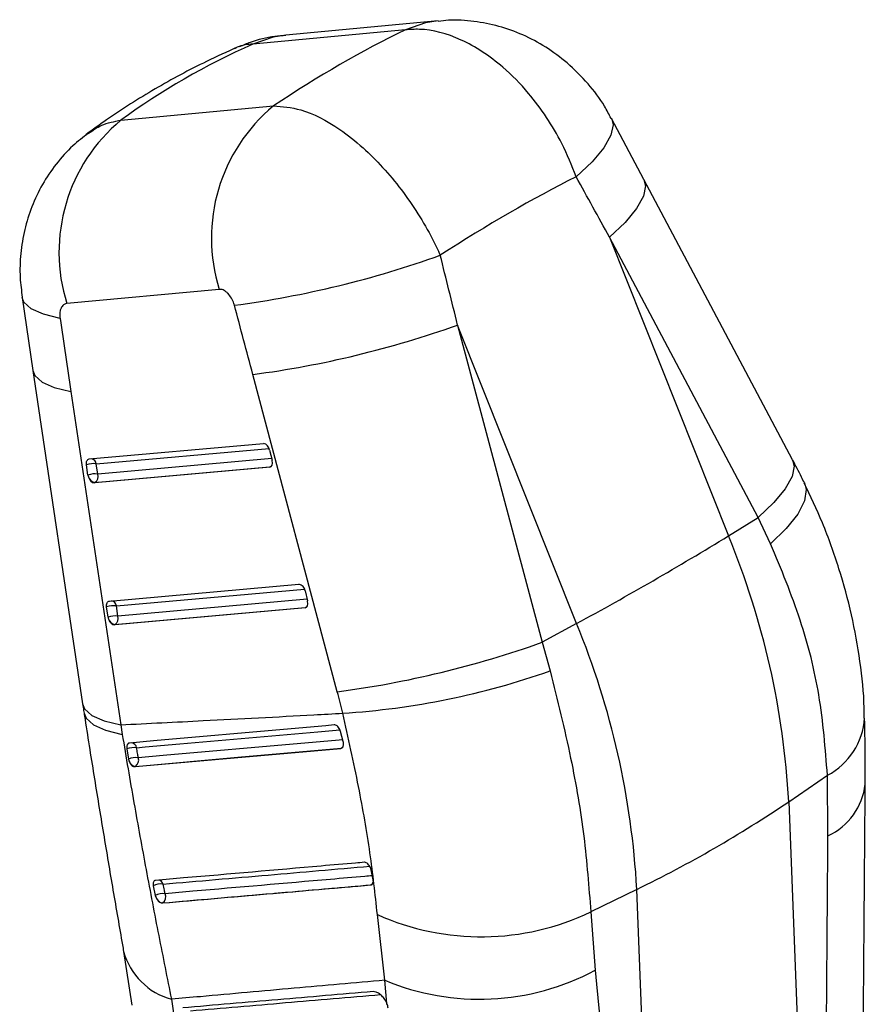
# Model space of a CAD drawing. Extents: x 72 to 802, y 28 to 567.
# Tile 29 of 29: x 675 to 756, y 327 to 421. Entities that reach past the tile are written whole.
import ezdxf

# ---------------------------------------------------------------- set-up
doc = ezdxf.new("R2010")
doc.units = 0
doc.header["$LTSCALE"] = 2
doc.layers.get('0').update_dxf_attribs({"linetype": 'CONTINUOUS'})

msp = doc.modelspace()

# ---------------------------------------------------------------- linework, layer by layer
at = {"color": 7, "linetype": 'CONTINUOUS'}
for p, q in [((715.443, 421.0678), (700.8017, 419.7059)), ((712.279, 420.2107), (697.6377, 418.8487)), ((684.9607, 411.5305), (699.602, 412.8924)), ((735.2014, 405.8272), (732.0815, 411.7071)), ((749.4787, 378.8951), (735.2021, 405.8259)), ((731.8953, 400.2737), (743.3227, 371.5906)), ((746.1719, 373.3429), (731.8953, 400.2737)), ((694.4016, 395.2744), (679.7604, 393.9124)), ((675.4544, 394.5059), (676.4996, 387.4792)), ((717.2997, 391.8478), (725.4152, 361.3603)), ((728.7271, 363.1647), (717.2997, 391.8478)), ((676.4994, 387.4804), (681.278, 355.4486)), ((705.7425, 356.6082), (697.6269, 387.0957)), ((680.1533, 385.4702), (684.9319, 353.4385)), ((681.9198, 378.9769), (698.6521, 380.461)), ((699.2409, 379.8365), (699.4863, 378.8606)), ((682.7325, 377.5304), (682.5932, 378.5157)), ((681.7915, 377.4278), (681.6522, 378.4131)), ((699.2415, 378.1825), (682.4031, 376.689)), ((682.4647, 376.7246), (699.3031, 378.2181)), ((699.3031, 378.2181), (699.2415, 378.1825)), ((682.4031, 376.689), (682.4647, 376.7246)), ((743.3227, 371.5906), (746.1719, 373.3429)), ((747.3649, 370.8348), (746.1719, 373.3429)), ((683.8497, 365.3262), (702.0516, 366.9406)), ((702.6404, 366.3162), (702.8858, 365.3403)), ((683.7214, 363.7771), (683.5821, 364.7624)), ((702.641, 364.6622), (684.333, 363.0383)), ((684.3946, 363.0739), (702.7026, 364.6977)), ((684.6624, 363.8797), (684.5231, 364.865)), ((702.7026, 364.6977), (702.641, 364.6622)), ((684.333, 363.0383), (684.3946, 363.0739)), ((728.7271, 363.1647), (725.4152, 361.3603)), ((725.4152, 361.3603), (726.1927, 358.6123)), ((684.9319, 353.4385), (685.0819, 352.5179)), ((706.3059, 351.8322), (706.0483, 352.8009)), ((685.5272, 351.1215), (685.6822, 350.1456)), ((686.3101, 349.4149), (706.0725, 351.1603)), ((706.1241, 351.1901), (706.0725, 351.1603)), ((706.3112, 351.8119), (706.3059, 351.8322)), ((685.6822, 350.1456), (685.7222, 349.9832)), ((686.3101, 349.4149), (686.3593, 349.4433)), ((749.1078, 346.0485), (752.8211, 348.5839)), ((752.878, 342.7707), (752.8211, 348.5839)), ((749.1078, 346.0485), (752.2587, 265.1414)), ((709.0047, 339.4855), (708.9307, 339.7122)), ((709.1901, 338.545), (709.0047, 339.4855)), ((688.06, 337.9676), (688.2607, 337.0417)), ((708.9697, 338.0551), (708.9644, 338.0521)), ((734.5121, 337.6226), (730.0876, 335.4601)), ((737.663, 256.7155), (734.5121, 337.6226)), ((688.9525, 336.3172), (688.9551, 336.3187)), ((710.2967, 328.8991), (709.5915, 335.201)), ((730.0876, 335.4601), (730.5064, 329.8559)), ((685.2046, 331.6611), (686.0017, 326.4832)), ((710.5112, 326.6422), (710.2967, 328.8991)), ((689.8079, 327.0625), (690.6666, 321.3382)), ((710.5112, 326.6422), (710.4985, 326.6736))]:
    msp.add_line(p, q, dxfattribs=at)
at = {"color": 8, "linetype": 'CONTINUOUS'}
for p, q in [((682.5932, 378.5157), (699.1911, 379.9878)), ((699.448, 379.013), (682.7325, 377.5304)), ((699.3722, 378.2341), (699.3031, 378.2181)), ((684.5231, 364.865), (702.5906, 366.4675)), ((702.8475, 365.4926), (684.6624, 363.8797)), ((702.7717, 364.7138), (702.7026, 364.6977))]:
    msp.add_line(p, q, dxfattribs=at)
at = {"color": 8, "linetype": 'CONTINUOUS', "flags": 128}
for points in [[(715.4391, 421.0675), (714.2268, 420.8745), (712.279, 420.2107)], [(700.8017, 419.7059), (699.5855, 419.5126), (697.6377, 418.8487)], [(732.0814, 411.7074), (732.2351, 411.0853), (732.017, 410.0798), (731.3349, 408.883), (730.2125, 407.5366), (728.6887, 406.0871)], [(735.2021, 405.8259), (735.355, 405.2263), (735.1521, 404.2307), (734.4903, 403.0454), (733.3922, 401.7112), (731.8953, 400.2737)], [(679.11, 392.4842), (677.5036, 392.8761), (676.3339, 393.3977), (675.6402, 394.0316), (675.4543, 394.5061)], [(676.4994, 387.4804), (676.6938, 386.9944), (677.3905, 386.3694), (678.5565, 385.8557), (680.1533, 385.4702)], [(749.4787, 378.8951), (749.6316, 378.2955), (749.4287, 377.2999), (748.7669, 376.1147), (747.6688, 374.7804), (746.1719, 373.3429)], [(750.6133, 376.6767), (750.7832, 376.0283), (750.6103, 374.9446), (749.9655, 373.6881), (748.8711, 372.3022), (747.3649, 370.8348)], [(681.278, 355.4486), (681.4724, 354.9626), (682.1691, 354.3377), (683.3351, 353.824), (684.9319, 353.4385)], [(681.4132, 354.5582), (681.6104, 354.0621), (682.311, 353.4271), (683.4811, 352.9066), (685.0819, 352.5179)], [(686.4679, 351.2372), (687.296, 351.3103), (690.6086, 351.6026), (703.8603, 352.7727), (705.9904, 352.9609)], [(706.2617, 351.9985), (705.5602, 351.9366), (702.2476, 351.6442), (688.9989, 350.4758), (686.6226, 350.2664)], [(706.211, 351.2141), (706.1981, 351.2082), (706.1241, 351.1901)], [(709.0689, 338.0857), (709.0339, 338.0693), (708.9697, 338.0551)]]:
    msp.add_lwpolyline(points, dxfattribs=at)
at = {"color": 7, "linetype": 'CONTINUOUS', "flags": 128}
for points in [[(681.6522, 378.4131), (681.6431, 378.5226), (681.6473, 378.6264), (681.6648, 378.7213), (681.695, 378.8044), (681.737, 378.8733), (681.7896, 378.926), (681.8511, 378.9609), (681.9198, 378.9769)], [(683.5821, 364.7624), (683.573, 364.872), (683.5772, 364.9757), (683.5947, 365.0706), (683.6249, 365.1537), (683.6669, 365.2227), (683.7194, 365.2753), (683.781, 365.3102), (683.8497, 365.3262)], [(705.4541, 353.4233), (704.637, 353.351), (701.3236, 353.0575), (688.0707, 351.8844), (685.7883, 351.6824)], [(686.3593, 349.4433), (696.1933, 350.3121), (706.1241, 351.1901)]]:
    msp.add_lwpolyline(points, dxfattribs=at)
at = {"color": 7, "linetype": 'CONTINUOUS'}
for centre, radius, start, end in [((710.1405, 400.2053), 16.4932, 129.714342, 197.395549), ((695.4992, 398.8433), 16.4931, 129.714325, 197.39555), ((683.0125, 489.6196), 96.7351, 277.629236, 289.707983), ((685.0605, 482.2142), 95.945, 277.525919, 289.63437), ((698.5246, 379.7509), 0.7215, 6.819049, 79.815206), ((682.337, 376.4983), 2.0336, 82.762526, 109.679744), ((698.4008, 378.5882), 1.1192, 12.51137, 14.087598), ((682.4763, 375.513), 2.0336, 82.762844, 109.679426), ((682.0478, 377.3105), 0.7191, 305.435057, 17.80211), ((682.8515, 377.5795), 1.0709, 188.141472, 197.335396), ((682.5739, 377.4988), 0.7818, 197.751629, 261.970725), ((574.9553, 646.3886), 322.2756, 298.499021, 301.495603), ((670.9521, 341.7731), 78.2726, 3.131154, 22.392196), ((701.9241, 366.2305), 0.7215, 6.817623, 79.814415), ((701.8828, 365.0873), 1.0344, 12.451264, 14.156916), ((684.2669, 362.8476), 2.0336, 82.76291, 109.679422), ((684.4062, 361.8621), 2.0338, 82.764313, 109.677896), ((684.7812, 363.9287), 1.0706, 188.139138, 197.334871), ((684.5039, 363.8481), 0.7819, 197.754203, 261.966075), ((683.9777, 363.6598), 0.7192, 305.43678, 17.801135), ((656.3564, 333.3472), 78.2726, 3.131154, 22.392196), ((693.1761, 451.7267), 95.945, 277.525902, 289.634365), ((701.5741, 428.4616), 74.0608, 273.625605, 289.415181), ((686.2288, 349.2995), 1.9524, 82.96788, 111.060237), ((686.3898, 348.358), 1.9226, 83.045976, 111.595931), ((685.9395, 350.0312), 0.7225, 305.529025, 18.99667), ((686.4696, 350.2194), 0.7839, 197.53816, 261.912468), ((683.456, 442.9186), 117.0213, 295.867927, 304.126696), ((688.7691, 336.6411), 1.5041, 81.237203, 118.125492), ((688.9738, 335.7356), 1.4882, 81.336742, 118.633824), ((688.5254, 336.9135), 0.7338, 305.849402, 23.559927), ((688.9944, 336.9408), 0.6233, 212.902774, 266.385057), ((719.5607, 357.3952), 24.3303, 245.81125, 295.636863), ((719.3989, 350.5572), 23.493, 247.204623, 298.216196)]:
    msp.add_arc(centre, radius, start, end, dxfattribs=at)
at = {"color": 8, "linetype": 'CONTINUOUS'}
for centre, radius, start, end in [((681.9862, 378.3957), 0.6187, 11.182251, 76.012924), ((699.0256, 378.6839), 0.5422, 300.787577, 326.638669), ((683.9162, 364.745), 0.6187, 11.182998, 76.014894), ((702.4249, 365.1637), 0.5425, 300.796572, 326.638755), ((749.69, 354.5216), 6.7127, 297.804436, 356.269165), ((685.8676, 351.1088), 0.6138, 12.071286, 76.331447), ((705.8413, 351.6625), 0.5506, 300.910378, 329.974821), ((750.2717, 348.4164), 6.2182, 294.779808, 353.567038), ((688.4151, 337.9385), 0.613, 17.971162, 72.392238), ((708.6617, 338.5546), 0.5868, 301.6541, 338.0562), ((691.5637, 333.413), 6.5888, 195.407059, 254.544629)]:
    msp.add_arc(centre, radius, start, end, dxfattribs=at)
at = {"color": 7, "linetype": 'CONTINUOUS'}
for centre, major_axis, ratio, start_param, end_param in [((686.7389, 303.2845), (66.0359, 119.6657), 0.4593354, 0.5748048, 0.7263468), ((784.2359, 312.3539), (111.4392, -87.4415), 0.6549242, 2.8085974, 2.9601394), ((686.7389, 303.2845), (82.2516, 106.3082), 0.3653284, 0.6503163, 0.8063818), ((628.9249, 448.3987), (-357.1183, 630.3646), 0.091671, 4.5841855, 4.5934192), ((628.9249, 448.3987), (-188.0648, 727.6637), 0.0955183, 4.6099368, 4.6191706), ((617.5205, 444.1421), (-198.6673, 721.4713), 0.0834023, 4.6102957, 4.6195294), ((735.1958, 455.0886), (-103.535, 730.3956), 0.0874219, 1.6442163, 1.6538582), ((699.0686, 378.8373), (-0.237, 0.6405), 0.5952458, 2.9808161, 4.48543), ((682.2302, 377.3438), (-0.237, 0.6405), 0.5952458, 1.4815456, 2.9808161), ((702.4681, 365.317), (-0.237, 0.6405), 0.5952458, 2.9808161, 4.48543), ((684.1601, 363.6931), (-0.237, 0.6405), 0.5952458, 1.4815456, 2.9808161), ((679.6477, 354.1585), (-14.9511, 40.4008), 0.5952044, 4.505027, 4.5548361)]:
    msp.add_ellipse(centre, major_axis=major_axis, ratio=ratio, start_param=start_param, end_param=end_param, dxfattribs=at)
for points, knots in [([(732.0457, 411.6871), (731.8414, 412.0849), (731.2316, 413.272), (729.8321, 415.0978), (727.9364, 417.0175), (725.8101, 418.5837), (723.5982, 419.7672), (721.2762, 420.6052), (718.8729, 421.0654), (716.9094, 421.2092), (715.7737, 421.0643), (715.4465, 421.0226)], [0, 0, 0, 0, 0.0662872, 0.1978305, 0.3385943, 0.4651794, 0.5881813, 0.710136, 0.8302245, 0.9510892, 1, 1, 1, 1]), ([(728.6887, 406.0871), (728.261, 407.1644), (727.4746, 409.1453), (725.873, 411.8382), (723.992, 414.3673), (721.2733, 417.1284), (717.6428, 419.4935), (714.415, 420.3548), (712.7259, 420.2409), (712.279, 420.2107)], [0, 0, 0, 0, 0.1332719, 0.2450483, 0.3568246, 0.4993806, 0.7112498, 0.9235834, 1, 1, 1, 1]), ([(700.8061, 419.66), (700.4507, 419.6366), (699.2867, 419.5598), (697.7757, 419.1956), (696.6942, 418.7258), (696.3564, 418.5791)], [0, 0, 0, 0, 0.2320903, 0.7601443, 1, 1, 1, 1]), ([(696.137, 418.5427), (695.1495, 418.0947), (692.44, 416.8657), (688.2092, 414.5809), (684.3776, 412.1634), (682.2351, 410.6029), (681.5695, 410.1181)], [0, 0, 0, 0, 0.1901525, 0.5217118, 0.8514214, 1, 1, 1, 1]), ([(699.602, 412.8924), (700.4568, 412.8334), (702.4173, 412.6979), (705.4609, 411.1117), (708.1303, 409.0076), (710.1166, 407.029), (711.8976, 404.8946), (713.5072, 402.566), (714.7505, 400.4243), (715.3888, 399.071), (715.6341, 398.5509)], [0, 0, 0, 0, 0.1641887, 0.3765478, 0.5006706, 0.6092224, 0.7177743, 0.8253221, 0.9328696, 1, 1, 1, 1]), ([(681.8387, 410.2719), (681.3247, 409.8828), (680.1778, 409.0145), (678.6973, 407.3393), (677.3678, 405.3729), (676.3603, 403.25), (675.6633, 401.0192), (675.2938, 398.7284), (675.2075, 396.5376), (675.398, 395.1404), (675.4835, 394.5142)], [0, 0, 0, 0, 0.10796534, 0.24090158, 0.37274779, 0.50544763, 0.6337977, 0.76385848, 0.89415023, 1, 1, 1, 1]), ([(695.8552, 393.7408), (695.8388, 393.7981), (695.7698, 394.0376), (695.5844, 394.4465), (695.3065, 394.8254), (694.9987, 395.1031), (694.7006, 395.2667), (694.4925, 395.272), (694.4016, 395.2744)], [0, 0, 0, 0, 0.0681954, 0.2849154, 0.5017939, 0.625536, 0.8366399, 1, 1, 1, 1]), ([(679.7604, 393.9124), (679.7504, 393.9113), (679.6276, 393.898), (679.4106, 393.8005), (679.2111, 393.5283), (679.0929, 393.1525), (679.0705, 392.8015), (679.1019, 392.5496), (679.11, 392.4842)], [0, 0, 0, 0, 0.0210038, 0.2595972, 0.4981531, 0.658257, 0.9113153, 1, 1, 1, 1]), ([(750.6141, 376.675), (750.5222, 376.8608), (750.1547, 377.6028), (749.7684, 378.3414), (749.4787, 378.8951)], [0, 0, 0, 0, 0.2502561, 1, 1, 1, 1]), ([(756.3535, 354.0827), (756.3552, 354.4109), (756.3645, 356.2094), (755.9842, 359.5312), (755.2041, 363.999), (753.9808, 368.4547), (752.4822, 372.6933), (751.1985, 375.3965), (750.5967, 376.6637)], [0, 0, 0, 0, 0.0433914, 0.2378121, 0.4338136, 0.6278451, 0.8255489, 1, 1, 1, 1]), ([(752.8211, 348.5839), (752.6268, 351.1396), (752.2552, 356.027), (750.3804, 363.5652), (748.3771, 368.3946), (747.3649, 370.8348)], [0, 0, 0, 0, 0.3516046, 0.6723841, 1, 1, 1, 1]), ([(726.1927, 358.6123), (726.8884, 355.8029), (728.2288, 350.3898), (729.5481, 342.5777), (729.9065, 337.8494), (730.0876, 335.4601)], [0, 0, 0, 0, 0.3480158, 0.6705311, 1, 1, 1, 1]), ([(681.2786, 355.4491), (681.3092, 355.2397), (681.3529, 354.9403), (681.4015, 354.6428), (681.4161, 354.5534)], [0, 0, 0, 0, 0.6995158, 1, 1, 1, 1]), ([(681.4143, 354.5574), (681.4454, 354.3543), (681.773, 352.2148), (682.4132, 348.2125), (683.3333, 342.6183), (684.2542, 337.1908), (684.8813, 333.5595), (685.195, 331.7597), (685.2124, 331.6596)], [0, 0, 0, 0, 0.0250438, 0.2639158, 0.5033129, 0.7439172, 0.9857589, 1, 1, 1, 1]), ([(684.9319, 353.4385), (687.5754, 353.5688), (693.7649, 353.8739), (700.8715, 354.2516), (705.3349, 354.4981), (706.2574, 354.5491)], [0, 0, 0, 0, 0.371617, 0.8701231, 1, 1, 1, 1]), ([(709.5915, 335.201), (709.3784, 337.156), (708.948, 341.1026), (707.8116, 347.6171), (706.7872, 352.1863), (706.2574, 354.5491)], [0, 0, 0, 0, 0.3215619, 0.6491796, 1, 1, 1, 1]), ([(756.4333, 347.7197), (756.4475, 349.8315), (756.4617, 351.9668), (756.3889, 354.0556), (756.3881, 354.0786)], [0, 0, 0, 0, 0.9890042, 1, 1, 1, 1]), ([(706.0483, 352.8009), (706.0276, 352.8655), (705.9838, 353.0024), (705.8693, 353.1894), (705.7274, 353.3357), (705.5814, 353.4185), (705.4937, 353.4218), (705.4541, 353.4233)], [0, 0, 0, 0, 0.1890961, 0.4011492, 0.6132062, 0.8252707, 1, 1, 1, 1]), ([(685.0819, 352.5179), (685.4541, 350.3144), (686.1985, 345.9074), (687.3767, 339.4581), (688.5842, 333.1358), (689.4, 329.0869), (689.8079, 327.0625)], [0, 0, 0, 0, 0.2476455, 0.495293, 0.7476428, 1, 1, 1, 1]), ([(685.7883, 351.6824), (685.7795, 351.6813), (685.7247, 351.6747), (685.6341, 351.6275), (685.5486, 351.4978), (685.5082, 351.3219), (685.5211, 351.1861), (685.5272, 351.1215)], [0, 0, 0, 0, 0.0467709, 0.2906364, 0.5345094, 0.7783684, 1, 1, 1, 1]), ([(686.6226, 350.2664), (686.5991, 350.4118), (686.5468, 350.7351), (686.4959, 351.059), (686.4679, 351.2372)], [0, 0, 0, 0, 0.4498198, 1, 1, 1, 1]), ([(706.0725, 351.1603), (706.1168, 351.1715), (706.2054, 351.1939), (706.2973, 351.3154), (706.3446, 351.4867), (706.3431, 351.6629), (706.3194, 351.7737), (706.3112, 351.8119)], [0, 0, 0, 0, 0.2201663, 0.4403302, 0.6610606, 0.8831234, 1, 1, 1, 1]), ([(685.7222, 349.9832), (685.7506, 349.9114), (685.8075, 349.7679), (685.9415, 349.5882), (686.0924, 349.4628), (686.2201, 349.4134), (686.2888, 349.4145), (686.3101, 349.4149)], [0, 0, 0, 0, 0.2255173, 0.451064, 0.6758657, 0.899381, 1, 1, 1, 1]), ([(755.8308, 270.0887), (755.865, 274.2029), (756.0804, 300.0878), (756.2804, 325.9634), (756.4487, 347.7262)], [0, 0, 0, 0, 0.1589413, 1, 1, 1, 1]), ([(752.2587, 265.1414), (752.348, 276.01), (752.5606, 301.8901), (752.7615, 327.7632), (752.878, 342.7707)], [0, 0, 0, 0, 0.4199586, 1, 1, 1, 1]), ([(708.3207, 340.2238), (708.0485, 340.2001), (706.6745, 340.0805), (700.8937, 339.5773), (694.487, 339.0204), (689.1836, 338.5603), (688.2843, 338.4823)], [0, 0, 0, 0, 0.0407436, 0.2056576, 0.8653135, 1, 1, 1, 1]), ([(708.9307, 339.7122), (708.8953, 339.78), (708.8246, 339.9155), (708.6761, 340.0803), (708.5166, 340.1912), (708.3956, 340.2268), (708.3346, 340.2244), (708.3207, 340.2238)], [0, 0, 0, 0, 0.23275668, 0.46551858, 0.69827965, 0.93104361, 1, 1, 1, 1]), ([(688.2843, 338.4823), (688.2423, 338.4722), (688.1562, 338.4514), (688.0714, 338.3379), (688.0334, 338.1741), (688.045, 338.0387), (688.0597, 337.9689), (688.06, 337.9676)], [0, 0, 0, 0, 0.240524, 0.492132, 0.7437171, 0.9953224, 1, 1, 1, 1]), ([(688.9525, 336.3172), (692.2868, 336.6057), (698.9555, 337.1828), (705.6281, 337.7623), (708.9644, 338.0521)], [0, 0, 0, 0, 0.5, 1, 1, 1, 1]), ([(688.9551, 336.3187), (692.482, 336.6242), (696.4783, 336.9703), (703.1502, 337.5493), (706.2948, 337.8226), (708.9697, 338.0551)], [0, 0, 0, 0, 0.5287945, 0.5991752, 1, 1, 1, 1]), ([(689.198, 337.2068), (689.1743, 337.3147), (689.107, 337.6213), (689.041, 337.9286), (688.9982, 338.1277)], [0, 0, 0, 0, 0.3520977, 1, 1, 1, 1]), ([(708.9644, 338.0521), (709.0083, 338.0629), (709.0961, 338.0847), (709.1785, 338.2023), (709.2143, 338.3603), (709.1978, 338.4862), (709.1901, 338.545)], [0, 0, 0, 0, 0.2579446, 0.5158718, 0.7738197, 1, 1, 1, 1]), ([(688.2607, 337.0417), (688.2799, 336.9748), (688.319, 336.8382), (688.4051, 336.6894), (688.4605, 336.6161), (688.4711, 336.6022)], [0, 0, 0, 0, 0.4374883, 0.892955, 1, 1, 1, 1]), ([(688.4711, 336.6022), (688.5197, 336.5472), (688.6169, 336.4371), (688.7811, 336.3387), (688.8925, 336.3134), (688.9458, 336.3168), (688.9525, 336.3172)], [0, 0, 0, 0, 0.3179952, 0.6359946, 0.9539857, 1, 1, 1, 1]), ([(730.5064, 329.8559), (731.8863, 315.7123), (734.2653, 291.3285), (736.6581, 266.9524), (737.663, 256.7155)], [0, 0, 0, 0, 0.5800414, 1, 1, 1, 1]), ([(710.2967, 328.8991), (707.3935, 328.6394), (701.4892, 328.1112), (694.6612, 327.4991), (690.7363, 327.146), (689.8079, 327.0625)], [0, 0, 0, 0, 0.424812, 0.863942, 1, 1, 1, 1]), ([(709.1739, 327.8016), (706.1254, 327.5402), (700.0282, 327.0173), (693.9362, 326.4977), (690.8902, 326.2379)], [0, 0, 0, 0, 0.4999999, 1, 1, 1, 1]), ([(691.625, 325.9601), (694.6708, 326.2191), (700.7617, 326.7369), (706.8579, 327.2581), (709.9057, 327.5187)], [0, 0, 0, 0, 0.5000429, 1, 1, 1, 1]), ([(710.4985, 326.6736), (710.4531, 326.7698), (710.3472, 326.9943), (710.1015, 327.321), (709.7937, 327.5998), (709.4644, 327.784), (709.2719, 327.7957), (709.1739, 327.8016)], [0, 0, 0, 0, 0.1568719, 0.3660012, 0.5750042, 0.7837747, 1, 1, 1, 1]), ([(710.6234, 326.2036), (710.5978, 326.3458), (710.5718, 326.4902), (710.5122, 326.6399), (710.5112, 326.6422)], [0, 0, 0, 0, 0.9846242, 1, 1, 1, 1])]:
    msp.add_open_spline(points, degree=3, knots=knots, dxfattribs=at)
at = {"color": 8, "linetype": 'CONTINUOUS'}
for points, knots in [([(697.6377, 418.8487), (697.1125, 418.8004), (696.4782, 418.742), (695.9552, 418.4349), (695.8653, 418.3821)], [0, 0, 0, 0, 0.8280244, 1, 1, 1, 1]), ([(681.843, 410.2668), (682.2496, 410.5509), (683.1627, 411.1888), (684.3193, 411.4086), (684.9607, 411.5305)], [0, 0, 0, 0, 0.4453935, 1, 1, 1, 1]), ([(688.9982, 338.1277), (692.3687, 338.4193), (698.9849, 338.9918), (705.6048, 339.5666), (708.8523, 339.8486)], [0, 0, 0, 0, 0.5094306, 1, 1, 1, 1]), ([(709.114, 338.9311), (708.8718, 338.91), (707.5281, 338.7934), (701.7787, 338.2947), (695.3821, 337.7409), (690.0886, 337.2837), (689.198, 337.2068)], [0, 0, 0, 0, 0.0364694, 0.2023347, 0.8657961, 1, 1, 1, 1])]:
    msp.add_open_spline(points, degree=3, knots=knots, dxfattribs=at)

doc.saveas('drawing.dxf')
